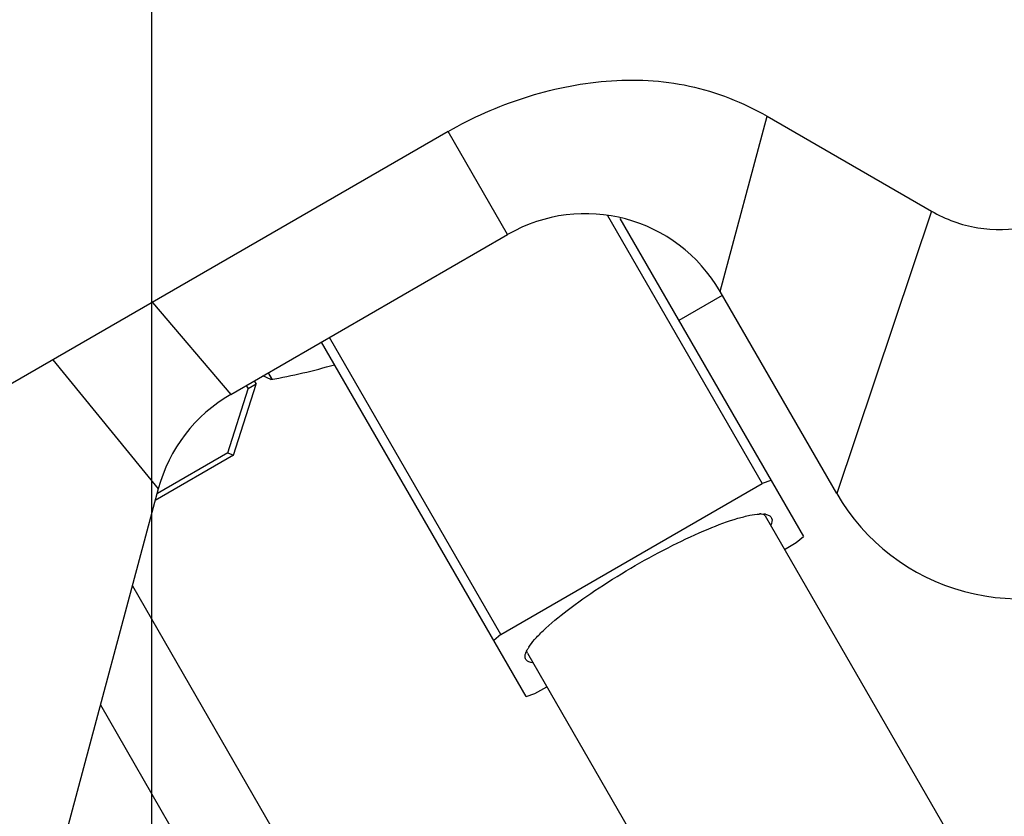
# Model space of a CAD drawing. Header units: millimetres. Extents: x 0 to 12710, y 0 to 5940.
# Tile 110 of 241: x 1634 to 1742, y 2193 to 2280. Entities that reach past the tile are written whole.
import ezdxf

# ---------------------------------------------------------------- set-up
doc = ezdxf.new("R2010")
doc.units = ezdxf.units.MM
doc.header["$LTSCALE"] = 231.275
for name, color, linetype in [('2ND_ARM_V2_PITCH_ABL270', 7, 'CONTINUOUS'), ('_0219_COVER_TOP_PBL13', 7, 'CONTINUOUS'), ('A2200202_ABL243', 7, 'CONTINUOUS'), ('A2300201_ABL230', 7, 'CONTINUOUS'), ('A2400201_ABL10', 7, 'CONTINUOUS'), ('A2410102_ABL11', 7, 'CONTINUOUS'), ('M2100101_PBL304', 7, 'CONTINUOUS'), ('M2200103_PBL286', 7, 'CONTINUOUS'), ('M2200301_PBL287', 7, 'CONTINUOUS'), ('M2300101_PBL271', 7, 'CONTINUOUS'), ('M2300201_PBL231', 7, 'CONTINUOUS'), ('M2300301_PBL272', 7, 'CONTINUOUS'), ('M2410102_PBL12', 7, 'CONTINUOUS'), ('new_view_13_VBL8', 7, 'CONTINUOUS'), ('WFM_0608_06_2_PBL280', 7, 'CONTINUOUS'), ('WFM_0608_06_2_PBL281', 7, 'CONTINUOUS')]:
    doc.layers.add(name, color=color, linetype=linetype)

# ---------------------------------------------------------------- blocks, each defined once
blk = doc.blocks.new('M2410102_PBL12', base_point=(1679.65, 2343.582))
at = {"layer": 'M2410102_PBL12', "color": 1}
blk.add_line((1648.524, 2312.456), (1648.524, 2018.57), dxfattribs=at)
at = {"layer": 'M2410102_PBL12', "color": 7}
for p, q in [((1661.596, 2241.144), (1660.714, 2241.552)), ((1661.282, 2241.88), (1661.699, 2241.163)), ((1661.283, 2241.88), (1661.681, 2241.194)), ((1661.681, 2241.194), (1661.699, 2241.163))]:
    blk.add_line(p, q, dxfattribs=at)
blk.add_arc((1648.524, 2312.456), 72.5, 280.38706, 286.02639, dxfattribs=at)
blk = doc.blocks.new('A2410102_ABL11', base_point=(1679.65, 2343.58))
at = {"layer": 'M2410102_PBL12'}
blk.add_blockref('M2410102_PBL12', (1679.65, 2343.58), dxfattribs=at)
blk = doc.blocks.new('A2400201_ABL10', base_point=(1679.65, 2343.58))
at = {"layer": 'A2410102_ABL11'}
blk.add_blockref('A2410102_ABL11', (1679.65, 2343.58), dxfattribs=at)
blk = doc.blocks.new('_0219_COVER_TOP_PBL13', base_point=(1683.43, 2347.459))
at = {"layer": '_0219_COVER_TOP_PBL13', "color": 2}
for p, q in [((1710.693, 2250.777), (1715.828, 2269.941)), ((1687.47, 2256.999), (1680.97, 2268.258)), ((1733.802, 2259.564), (1723.443, 2228.693)), ((1648.633, 2249.588), (1657.199, 2239.523)), ((1637.736, 2243.296), (1649.279, 2229.2))]:
    blk.add_line(p, q, dxfattribs=at)
at = {"layer": '_0219_COVER_TOP_PBL13', "color": 7}
for p, q in [((1715.828, 2269.941), (1733.802, 2259.564)), ((1680.97, 2268.258), (1586.291, 2213.595)), ((1657.199, 2239.523), (1687.47, 2256.999)), ((1723.443, 2228.693), (1710.693, 2250.777)), ((1649.279, 2229.2), (1616.48, 2106.793))]:
    blk.add_line(p, q, dxfattribs=at)
for centre, radius, start, end in [((1695.97, 2242.277), 17, 30, 120), ((1665.699, 2224.8), 17, 120.00002, 164.99995), ((1743.361, 2240.193), 23, 210, 300)]:
    blk.add_arc(centre, radius, start, end, dxfattribs=at)
for points, knots in [([(1680.97, 2268.258), (1683.604, 2269.778), (1689.213, 2272.259), (1698.204, 2274.151), (1707.437, 2273.732), (1713.2, 2271.459), (1715.828, 2269.941)], [0, 0, 0, 0, 0.2502559, 0.5005012, 0.750262, 1, 1, 1, 1]), ([(1733.802, 2259.564), (1735.354, 2258.668), (1738.803, 2257.395), (1742.478, 2257.494), (1744.236, 2257.844)], [0, 0, 0, 0, 0.5000004, 1, 1, 1, 1])]:
    blk.add_open_spline(points, degree=3, knots=knots, dxfattribs=at)
blk = doc.blocks.new('M2300201_PBL231', base_point=(1713.83, 2098.98))
at = {"layer": 'M2300201_PBL231', "color": 7}
for p, q in [((1709.66, 2108.84), (1700.88, 2103.77)), ((1726.84, 2097.81), (1722.34, 2105.61)), ((1700.73, 2103.54), (1700.68, 2103.13)), ((1700.88, 2103.77), (1700.73, 2103.54)), ((1700.88, 2103.77), (1703.59, 2099.07)), ((1700.68, 2103.13), (1708.46, 2089.65)), ((1708.68, 2098.65), (1714.38, 2100.39)), ((1708.67, 2097.94), (1714.48, 2099.72)), ((1703.42, 2098.38), (1703.59, 2099.07)), ((1703.42, 2098.38), (1708.67, 2097.94)), ((1703.59, 2099.07), (1708.68, 2098.65)), ((1708.67, 2097.94), (1708.68, 2098.65)), ((1708.67, 2097.94), (1713.71, 2089.21)), ((1726.64, 2095.96), (1726.84, 2096.51)), ((1719.52, 2090.99), (1713.71, 2089.21)), ((1719.88, 2090.87), (1714.18, 2089.13)), ((1713.71, 2089.21), (1708.46, 2089.65)), ((1708.46, 2089.65), (1709.09, 2089.55)), ((1714.18, 2089.13), (1709.09, 2089.55)), ((1713.71, 2089.21), (1714.18, 2089.13))]:
    blk.add_line(p, q, dxfattribs=at)
at = {"layer": 'M2300201_PBL231', "color": 2}
for p, q in [((1714.38, 2100.39), (1714.48, 2099.72)), ((1719.52, 2090.99), (1714.48, 2099.72)), ((1719.88, 2090.87), (1719.52, 2090.99))]:
    blk.add_line(p, q, dxfattribs=at)
at = {"layer": 'M2300201_PBL231', "color": 7}
for centre, radius, start, end in [((1715.24, 2108.45), 6.65, 321.0879, 322.2218), ((1709.86, 2114.24), 14.57, 299.9515, 305.8338), ((1710.36, 2113.53), 13.7, 305.8638, 306.2147), ((1712.39, 2111.1), 10.54, 312.5575, 313.2219), ((1709.83, 2114.25), 14.6, 294.1544, 300.0377), ((1711.3, 2110.47), 10.54, 286.9969, 287.431), ((1710.21, 2113.43), 13.69, 293.7812, 294.1126), ((1716.09, 2102.19), 11.71, 287.0045, 288.3767)]:
    blk.add_arc(centre, radius, start, end, dxfattribs=at)
for points, knots in [([(1714.48, 2099.72), (1715.31, 2099.97), (1716.95, 2100.68), (1719.13, 2102.06), (1720.66, 2103.43), (1721.5, 2104.57), (1721.77, 2105.12), (1721.85, 2105.38)], [0, 0, 0, 0, 0.273376, 0.556891, 0.809421, 0.913654, 1, 1, 1, 1]), ([(1719.6, 2103.42), (1719.68, 2103.49), (1719.96, 2103.76), (1720.23, 2104.05), (1720.41, 2104.28)], [0, 0, 0, 0, 0.262682, 1, 1, 1, 1]), ([(1718.46, 2102.48), (1718.55, 2102.54), (1718.92, 2102.82), (1719.27, 2103.11), (1719.51, 2103.34)], [0, 0, 0, 0, 0.257257, 1, 1, 1, 1]), ([(1714.45, 2100.42), (1714.56, 2100.45), (1714.99, 2100.59), (1715.42, 2100.76), (1715.73, 2100.9)], [0, 0, 0, 0, 0.241742, 1, 1, 1, 1]), ([(1726.84, 2097.81), (1726.94, 2097.64), (1727.04, 2097.18), (1726.93, 2096.74), (1726.84, 2096.51)], [0, 0, 0, 0, 0.451068, 1, 1, 1, 1]), ([(1726.61, 2096.01), (1726.32, 2095.49), (1725.47, 2094.47), (1723.86, 2093.12), (1721.92, 2091.93), (1720.5, 2091.31), (1719.79, 2091.08)], [0, 0, 0, 0, 0.207317, 0.460825, 0.734994, 1, 1, 1, 1]), ([(1726.64, 2095.96), (1726.51, 2095.62), (1726.08, 2094.92), (1724.82, 2093.53), (1723.57, 2092.63), (1722.65, 2092.1)], [0, 0, 0, 0, 0.192471, 0.431839, 1, 1, 1, 1]), ([(1726.84, 2096.51), (1726.82, 2096.47), (1726.76, 2096.3), (1726.67, 2096.13), (1726.61, 2096.01)], [0, 0, 0, 0, 0.23726, 1, 1, 1, 1]), ([(1722.65, 2092.1), (1722.42, 2091.97), (1721.53, 2091.48), (1720.59, 2091.09), (1719.88, 2090.87)], [0, 0, 0, 0, 0.259287, 1, 1, 1, 1])]:
    blk.add_open_spline(points, degree=3, knots=knots, dxfattribs=at)
blk.add_open_spline([(1720.49, 2104.38), (1720.58, 2104.5), (1720.67, 2104.62), (1720.75, 2104.74)], degree=3, dxfattribs=at)
blk = doc.blocks.new('M2300301_PBL272', base_point=(1676.35, 2161.37))
at = {"layer": 'M2300301_PBL272', "color": 7}
for p, q in [((1646.44, 2218.6), (1709.76, 2108.93)), ((1642.95, 2205.58), (1701.52, 2104.14))]:
    blk.add_line(p, q, dxfattribs=at)
blk = doc.blocks.new('WFM_0608_06_2_PBL280', base_point=(1715.66, 2102.4))
at = {"layer": 'WFM_0608_06_2_PBL280', "color": 7}
blk.add_line((1710.56, 2101.01), (1710.74, 2100.69), dxfattribs=at)
for centre, radius, start, end in [((1709.4, 2115), 14.54, 294.16, 300.0512), ((1709.72, 2114.3), 13.77, 293.7843, 294.1332), ((1711.79, 2103.63), 2.78, 260.3959, 261.7609), ((1711.8, 2103.74), 2.9, 261.7555, 262.3307), ((1711.82, 2103.83), 2.99, 262.3315, 263.0599), ((1711.85, 2104.09), 3.25, 263.0813, 266.5125), ((1711.7, 2107.51), 6.68, 277.7823, 278.9112), ((1710.83, 2111.31), 10.59, 286.7805, 287.4424)]:
    blk.add_arc(centre, radius, start, end, dxfattribs=at)
for points, knots in [([(1720.76, 2104.76), (1720.57, 2104.47), (1720.11, 2103.9), (1719.27, 2103.09), (1718.27, 2102.31), (1717.53, 2101.84), (1717.14, 2101.61)], [0, 0, 0, 0, 0.21216, 0.455779, 0.722001, 1, 1, 1, 1]), ([(1717.14, 2101.61), (1716.8, 2101.42), (1716.12, 2101.06), (1715.09, 2100.62), (1714.09, 2100.29), (1713.16, 2100.09), (1712.33, 2100.02), (1711.63, 2100.09), (1711.15, 2100.27), (1710.88, 2100.49), (1710.78, 2100.62), (1710.74, 2100.69)], [0, 0, 0, 0, 0.169875, 0.334284, 0.488103, 0.62687, 0.747241, 0.847663, 0.9296, 0.965632, 1, 1, 1, 1]), ([(1714, 2101.21), (1714.1, 2101.24), (1714.53, 2101.39), (1714.96, 2101.55), (1715.27, 2101.69)], [0, 0, 0, 0, 0.242106, 1, 1, 1, 1]), ([(1711.65, 2100.84), (1711.72, 2100.84), (1712.04, 2100.83), (1712.36, 2100.86), (1712.61, 2100.89)], [0, 0, 0, 0, 0.231433, 1, 1, 1, 1]), ([(1712.74, 2100.91), (1712.83, 2100.92), (1713.21, 2100.99), (1713.6, 2101.09), (1713.88, 2101.17)], [0, 0, 0, 0, 0.236864, 1, 1, 1, 1])]:
    blk.add_open_spline(points, degree=3, knots=knots, dxfattribs=at)
blk = doc.blocks.new('WFM_0608_06_2_PBL281', base_point=(1722.15, 2093.22))
at = {"layer": 'WFM_0608_06_2_PBL281', "color": 7}
blk.add_line((1727.09, 2096.37), (1726.89, 2096.72), dxfattribs=at)
for centre, radius, start, end in [((1724.03, 2096.94), 2.79, 338.2196, 339.6052), ((1720.71, 2098.95), 6.68, 321.0936, 322.2119), ((1723.51, 2097.15), 3.34, 333.5339, 336.8552), ((1723.83, 2097.01), 2.99, 336.9214, 337.646), ((1723.91, 2096.98), 2.91, 337.6468, 338.2252), ((1717.85, 2101.61), 10.59, 312.5697, 313.2113), ((1715.27, 2104.86), 14.74, 299.9888, 305.8091), ((1715.82, 2104.06), 13.77, 305.8764, 306.2103), ((1715.35, 2104.68), 14.54, 294.1533, 300.0513), ((1716.85, 2100.76), 10.35, 286.3067, 286.9806), ((1716.77, 2101.04), 10.64, 286.9796, 287.4381), ((1715.68, 2103.97), 13.77, 293.7814, 294.1263)]:
    blk.add_arc(centre, radius, start, end, dxfattribs=at)
for points, knots in [([(1727.09, 2096.37), (1727.13, 2096.31), (1727.19, 2096.15), (1727.25, 2095.81), (1727.17, 2095.3), (1726.88, 2094.66), (1726.41, 2093.98), (1725.77, 2093.28), (1724.98, 2092.57), (1724.08, 2091.9), (1723.43, 2091.49), (1723.09, 2091.3)], [0, 0, 0, 0, 0.034368, 0.0704, 0.152337, 0.252759, 0.373129, 0.511896, 0.665715, 0.830124, 1, 1, 1, 1]), ([(1725.99, 2094.86), (1726.04, 2094.93), (1726.23, 2095.18), (1726.4, 2095.45), (1726.51, 2095.66)], [0, 0, 0, 0, 0.268638, 1, 1, 1, 1]), ([(1723.96, 2092.95), (1724.05, 2093.02), (1724.42, 2093.29), (1724.77, 2093.58), (1725.01, 2093.81)], [0, 0, 0, 0, 0.257273, 1, 1, 1, 1]), ([(1725.1, 2093.89), (1725.18, 2093.96), (1725.46, 2094.24), (1725.73, 2094.53), (1725.91, 2094.75)], [0, 0, 0, 0, 0.262719, 1, 1, 1, 1]), ([(1723.09, 2091.3), (1722.52, 2090.96), (1721.37, 2090.4), (1719.9, 2089.92), (1718.82, 2089.74), (1718.13, 2089.71), (1717.54, 2089.79), (1717.2, 2089.92), (1717.06, 2090.01)], [0, 0, 0, 0, 0.314864, 0.599867, 0.723418, 0.831391, 0.923128, 1, 1, 1, 1]), ([(1719.96, 2090.89), (1720.06, 2090.93), (1720.49, 2091.07), (1720.91, 2091.24), (1721.23, 2091.37)], [0, 0, 0, 0, 0.242103, 1, 1, 1, 1])]:
    blk.add_open_spline(points, degree=3, knots=knots, dxfattribs=at)
blk = doc.blocks.new('A2300201_ABL230', base_point=(1685.09, 2153.86))
at = {"layer": 'M2300201_PBL231'}
blk.add_blockref('M2300201_PBL231', (1713.83, 2098.98), dxfattribs=at)
at = {"layer": 'M2300301_PBL272'}
blk.add_blockref('M2300301_PBL272', (1676.35, 2161.37), dxfattribs=at)
at = {"layer": 'WFM_0608_06_2_PBL280'}
blk.add_blockref('WFM_0608_06_2_PBL280', (1715.66, 2102.4), dxfattribs=at)
at = {"layer": 'WFM_0608_06_2_PBL281'}
blk.add_blockref('WFM_0608_06_2_PBL281', (1722.15, 2093.22), dxfattribs=at)
blk = doc.blocks.new('M2200103_PBL286', base_point=(1693.46, 2232.78))
at = {"layer": 'M2200103_PBL286', "color": 7}
for p, q in [((1698.4, 2259.07), (1715.3, 2229.8)), ((1699.73, 2258.76), (1719.81, 2223.99)), ((1686.72, 2213.3), (1667.98, 2245.75)), ((1689.5, 2206.49), (1667.12, 2245.25)), ((1686.72, 2213.3), (1715.3, 2229.8)), ((1716.26, 2230.13), (1715.3, 2229.8)), ((1717.73, 2222.58), (1719.03, 2223.33)), ((1719.03, 2223.33), (1719.81, 2223.99)), ((1686.72, 2213.3), (1685.95, 2212.63)), ((1689.5, 2206.49), (1690.46, 2206.83)), ((1690.46, 2206.83), (1691.75, 2207.58))]:
    blk.add_line(p, q, dxfattribs=at)
for centre, radius, start, end in [((1715.22, 2222.09), 4.37, 91.1156, 92.8725), ((1715.3, 2224.32), 2.13, 80.3131, 83.7033), ((1691.46, 2210.56), 2.13, 156.2967, 159.6869), ((1693.44, 2209.51), 4.37, 147.1275, 148.8844)]:
    blk.add_arc(centre, radius, start, end, dxfattribs=at)
for points, knots in [([(1701.43, 2220.82), (1702.78, 2221.59), (1705.39, 2223.01), (1709.13, 2224.75), (1711.96, 2225.82), (1713.85, 2226.31), (1714.65, 2226.43), (1715, 2226.45)], [0, 0, 0, 0, 0.315695, 0.603249, 0.837534, 0.928536, 1, 1, 1, 1]), ([(1715.13, 2226.46), (1715.17, 2226.46), (1715.3, 2226.46), (1715.44, 2226.45), (1715.53, 2226.44)], [0, 0, 0, 0, 0.267125, 1, 1, 1, 1]), ([(1715.78, 2226.4), (1715.91, 2226.37), (1716.13, 2226.28), (1716.46, 2225.89), (1716.36, 2225.48), (1716.26, 2225.24)], [0, 0, 0, 0, 0.263436, 0.479776, 1, 1, 1, 1]), ([(1689.77, 2211.89), (1689.96, 2212.18), (1690.46, 2212.81), (1691.83, 2214.2), (1694.17, 2216.12), (1697.55, 2218.48), (1700.09, 2220.04), (1701.43, 2220.82)], [0, 0, 0, 0, 0.071464, 0.162466, 0.396751, 0.684306, 1, 1, 1, 1]), ([(1690.19, 2210.19), (1689.93, 2210.22), (1689.52, 2210.33), (1689.35, 2210.82), (1689.39, 2211.06), (1689.42, 2211.18)], [0, 0, 0, 0, 0.520224, 0.736564, 1, 1, 1, 1]), ([(1689.51, 2211.42), (1689.52, 2211.44), (1689.58, 2211.57), (1689.65, 2211.68), (1689.7, 2211.77)], [0, 0, 0, 0, 0.233179, 1, 1, 1, 1])]:
    blk.add_open_spline(points, degree=3, knots=knots, dxfattribs=at)
for points in [[(1715.38, 2226.46), (1715.42, 2226.44), (1715.46, 2226.42), (1715.49, 2226.39)], [(1715.49, 2226.39), (1715.54, 2226.35), (1715.59, 2226.3), (1715.62, 2226.24)], [(1715.66, 2226.42), (1715.7, 2226.42), (1715.74, 2226.41), (1715.78, 2226.4)], [(1689.42, 2211.18), (1689.44, 2211.22), (1689.45, 2211.26), (1689.46, 2211.3)], [(1689.58, 2211.43), (1689.57, 2211.47), (1689.57, 2211.51), (1689.57, 2211.56)], [(1689.64, 2211.24), (1689.61, 2211.3), (1689.59, 2211.36), (1689.58, 2211.43)]]:
    blk.add_open_spline(points, degree=3, dxfattribs=at)
blk = doc.blocks.new('M2200301_PBL287', base_point=(1727.12, 2176.33))
at = {"layer": 'M2200301_PBL287', "color": 7}
for p, q in [((1715.62, 2226.24), (1764.59, 2141.42)), ((1689.64, 2211.24), (1738.61, 2126.42))]:
    blk.add_line(p, q, dxfattribs=at)
blk = doc.blocks.new('A2200202_ABL243', base_point=(1725.58, 2180.82))
at = {"layer": 'M2200103_PBL286'}
blk.add_blockref('M2200103_PBL286', (1693.46, 2232.78), dxfattribs=at)
at = {"layer": 'M2200301_PBL287'}
blk.add_blockref('M2200301_PBL287', (1727.12, 2176.33), dxfattribs=at)
blk = doc.blocks.new('M2300101_PBL271', base_point=(1654.45, 2234.47))
at = {"layer": 'M2300101_PBL271', "color": 7}
for p, q in [((1657.51, 2232.89), (1659.96, 2240.65)), ((1658.89, 2240.5), (1659.1, 2240.14)), ((1659.96, 2240.65), (1659.1, 2240.14)), ((1659.76, 2241), (1659.96, 2240.65)), ((1656.89, 2233.13), (1659.1, 2240.14)), ((1657.51, 2232.89), (1648.94, 2227.94)), ((1656.89, 2233.13), (1649.2, 2228.69)), ((1656.89, 2233.13), (1657.51, 2232.89))]:
    blk.add_line(p, q, dxfattribs=at)
blk = doc.blocks.new('2ND_ARM_V2_PITCH_ABL270', base_point=(1654.45, 2234.47))
at = {"layer": 'M2300101_PBL271'}
blk.add_blockref('M2300101_PBL271', (1654.45, 2234.47), dxfattribs=at)
blk = doc.blocks.new('M2100101_PBL304', base_point=(1708.56, 2248.97))
at = {"layer": 'M2100101_PBL304', "color": 7}
blk.add_line((1710.94, 2250.34), (1706.18, 2247.59), dxfattribs=at)
blk = doc.blocks.new('NEW_VIEW_13_VBL8', base_point=(1776.39, 2312.46))
at = {"layer": '2ND_ARM_V2_PITCH_ABL270'}
blk.add_blockref('2ND_ARM_V2_PITCH_ABL270', (1654.45, 2234.47), dxfattribs=at)
at = {"layer": '_0219_COVER_TOP_PBL13'}
blk.add_blockref('_0219_COVER_TOP_PBL13', (1683.43, 2347.46), dxfattribs=at)
at = {"layer": 'A2200202_ABL243'}
blk.add_blockref('A2200202_ABL243', (1725.58, 2180.82), dxfattribs=at)
at = {"layer": 'A2300201_ABL230'}
blk.add_blockref('A2300201_ABL230', (1685.09, 2153.86), dxfattribs=at)
at = {"layer": 'A2400201_ABL10'}
blk.add_blockref('A2400201_ABL10', (1679.65, 2343.58), dxfattribs=at)
at = {"layer": 'M2100101_PBL304'}
blk.add_blockref('M2100101_PBL304', (1708.56, 2248.97), dxfattribs=at)

msp = doc.modelspace()

# ---------------------------------------------------------------- block references
at = {"layer": 'new_view_13_VBL8'}
msp.add_blockref('NEW_VIEW_13_VBL8', (1776.3926, 2312.4559), dxfattribs=at)

doc.saveas('drawing.dxf')
